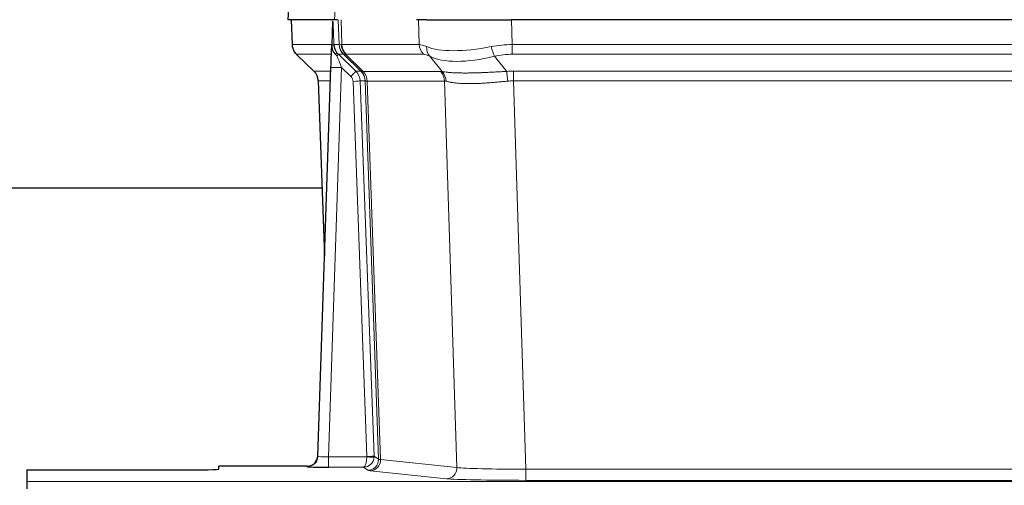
# Model space of a CAD drawing. Header units: inches. Extents: x 0 to 20790, y -12 to 14700.
# Tile 69 of 184: x 1871 to 2148, y 12002 to 12133. Entities that reach past the tile are written whole.
import ezdxf

# ---------------------------------------------------------------- set-up
doc = ezdxf.new("R2010")
doc.units = ezdxf.units.IN
doc.layers.add('1', color=7, linetype='Continuous', true_color=0xffffff)

msp = doc.modelspace()

# ---------------------------------------------------------------- linework, layer by layer
at = {"layer": '1', "color": 2, "linetype": 'Continuous', "lineweight": 25}
for p, q in [((1947.011, 12139.878), (1946.631, 12132.719)), ((1959.765, 12132.719), (1946.647, 12132.719)), ((1947.571, 12132.719), (1947.82, 12125.709)), ((1959.185, 12132.288), (1958.958, 12125.558)), ((1960.55, 12132.719), (1959.765, 12132.719)), ((1985.699, 12132.719), (1982.804, 12132.719)), ((1985.699, 12132.719), (2009.558, 12132.719)), ((2224.781, 12132.719), (2009.558, 12132.719)), ((1958.958, 12125.558), (1958.956, 12125.508)), ((1949.233, 12122.704), (1954.021, 12118.146)), ((1955.06, 12009.864), (1958.748, 12119.241)), ((1955.181, 12115.49), (1956.96, 12066.216)), ((1956.276, 12085.347), (1788.121, 12085.347)), ((1955.052, 12009.73), (1955.06, 12009.864)), ((1873.169, 12006.019), (1873.169, 12002.745)), ((1873.169, 12006.019), (1917.169, 12006.019)), ((1952.072, 12007.098), (1927.169, 12007.098)), ((1927.169, 12006.28), (1927.169, 12007.098)), ((1873.169, 12002.745), (1873.169, 12000.675))]:
    msp.add_line(p, q, dxfattribs=at)
at = {"layer": '1', "color": 110, "linetype": 'Continuous', "lineweight": 13}
for p, q in [((1947.028, 12139.876), (1946.647, 12132.719)), ((1959.765, 12132.719), (1960.139, 12139.876)), ((1947.588, 12132.719), (1947.836, 12125.725)), ((1961.034, 12125.725), (1960.791, 12132.719)), ((1961.576, 12132.719), (1961.819, 12125.725)), ((1983.566, 12125.725), (1983.376, 12132.719)), ((2009.558, 12132.719), (2009.748, 12125.725)), ((1947.836, 12125.725), (1958.964, 12125.725)), ((1959.573, 12125.725), (1961.034, 12125.725)), ((1961.819, 12125.725), (1983.566, 12125.725)), ((2009.748, 12122.987), (2009.748, 12125.725)), ((2009.748, 12125.725), (2224.59, 12125.725)), ((1958.874, 12122.987), (1949.054, 12122.987)), ((1949.149, 12122.795), (1953.962, 12118.214)), ((1962.252, 12122.987), (1960.817, 12122.987)), ((1960.817, 12122.987), (1965.745, 12118.238)), ((1967.182, 12118.231), (1962.29, 12122.975)), ((1962.836, 12122.975), (1967.782, 12118.179)), ((1984.749, 12122.987), (1963.002, 12122.987)), ((1990.019, 12118.111), (1986.526, 12122.429)), ((2004.724, 12122.429), (2008.178, 12118.16)), ((2224.59, 12122.987), (2009.748, 12122.987)), ((1961.747, 12119.245), (1958.053, 12009.703)), ((1964.356, 12116.729), (1961.747, 12119.245)), ((1953.975, 12118.238), (1958.715, 12118.238)), ((1965.745, 12118.238), (1967.156, 12118.238)), ((1967.782, 12118.179), (1989.516, 12118.179)), ((2010.09, 12118.237), (2224.248, 12118.237)), ((2010.09, 12115.499), (2010.09, 12118.237)), ((1958.622, 12115.503), (1955.193, 12115.503)), ((1955.193, 12115.503), (1956.966, 12066.39)), ((1968.859, 12009.799), (1964.968, 12115.362)), ((1966.965, 12115.503), (1970.856, 12009.94)), ((1968.375, 12115.503), (1966.965, 12115.503)), ((1972.085, 12009.043), (1968.375, 12115.503)), ((1968.958, 12115.459), (1972.67, 12008.929)), ((1990.698, 12115.459), (1968.964, 12115.459)), ((1994.156, 12006.682), (1990.698, 12115.459)), ((2010.09, 12115.499), (2013.564, 12006.213)), ((2224.248, 12115.499), (2010.09, 12115.499)), ((1958.053, 12009.703), (1968.858, 12009.703)), ((1958.053, 12009.703), (1958.053, 12006.809)), ((1970.856, 12009.94), (1972.085, 12009.043)), ((1972.67, 12008.929), (1994.156, 12006.682)), ((1952.062, 12006.966), (1952.072, 12007.098)), ((1958.053, 12006.809), (1967.895, 12006.809)), ((1969.089, 12005.937), (1967.895, 12006.809)), ((1991.247, 12003.565), (1969.762, 12005.812)), ((2013.564, 12006.213), (2013.564, 12003.11)), ((2013.564, 12006.213), (2220.774, 12006.213)), ((2220.774, 12003.11), (2013.564, 12003.11)), ((1873.169, 12002.745), (2361.169, 12002.745))]:
    msp.add_line(p, q, dxfattribs=at)
for centre, major_axis, ratio, start_param, end_param in [((1951.831, 12125.865), (0, 4), 0.9993908, 1.6057029, 2.3736478), ((1957.575, 12125.655), (-1.999, -0.077), 0.1036431, 2.3309857, 3.1065184), ((1988.829, 12102.865), (-27.808, 22.856), 0.0163197, 6.2307105, 6.2626907), ((1965.029, 12125.865), (0, 4), 0.9993908, 1.6057029, 2.3736478), ((1965.067, 12125.853), (1.703, 3.619), 0.9971774, 2.0444506, 2.8128075), ((1987.678, 12135.954), (26.658, 10.191), 0.0473724, 3.1922144, 3.3375655), ((1988.829, 12102.865), (-27.661, 22.629), 0.1172119, 6.1415194, 6.1734996), ((1965.532, 12125.853), (-0.603, 3.954), 0.9772749, 1.4578558, 2.2262127), ((1965.698, 12125.865), (0, 4), 0.9702957, 1.6057029, 2.3736478), ((1987.445, 12125.865), (0, 4), 0.9702957, 1.6057029, 2.3736478), ((2010.398, 12102.865), (-27.492, 22.639), 0.1155218, 5.9182109, 6.1390417), ((1989.222, 12125.306), (1.736, 3.604), 0.8689501, 2.008197, 2.795133), ((2009.495, 12135.954), (26.677, 8.186), 0.3267204, 3.5164364, 4.4002733), ((2010.398, 12102.865), (-26.983, 1.545), 0.8452785, 4.7847941, 5.0056249), ((2004.724, 12125.306), (-0.881, 3.902), 0.2224052, 1.5615969, 2.3485329), ((1972.869, 12099.987), (-23.826, 22.997), 0.016839, 6.265741, 6.3949638), ((1958.842, 12122.203), (-1.583, -1.222), 0.0276319, 2.3426468, 3.1139303), ((1959.429, 12121.549), (-1.388, -1.44), 0.0242285, 2.3413968, 3.1173399), ((1961.747, 12119.314), (-1.856, 4.567), 0.0053314, 0.7881854, 1.5839148), ((1963.594, 12125.865), (-3.533, 1.889), 0.9978056, 1.1483147, 1.294815), ((1986.052, 12099.987), (-23.81, 22.996), 0.0168486, 6.2337622, 6.2657424), ((1987.678, 12135.954), (25.449, 12.923), 0.0600246, 3.1865743, 3.3319254), ((1986.133, 12099.987), (-23.636, 22.829), 0.1185163, 6.1610868, 6.193067), ((2007.702, 12099.987), (-23.46, 22.829), 0.1194803, 5.9401815, 6.1610123), ((2009.495, 12135.954), (25.873, 10.634), 0.4068526, 3.4799804, 4.3638173), ((2010.398, 12099.987), (-16.721, 16.271), 0.9721633, 5.4982631, 5.7190939), ((1961.747, 12119.14), (2.998, -0.101), 0.0348797, 1.5719726, 3.1427689), ((1978.843, 12094.22), (-24.879, 24.014), 0.016827, 6.2657537, 6.3097783), ((1951.198, 12115.36), (0, -4), 0.9993908, 1.606401, 2.3736478), ((1964.356, 12116.799), (-1.388, -1.44), 0.0242285, 1.5456675, 3.1173399), ((1962.968, 12115.29), (-1.703, 1.052), 0.998638, 3.7311375, 4.4983842), ((1962.968, 12115.36), (-2.83, 2.828), 0.9993905, 3.9625957, 4.7298425), ((1991.993, 12094.22), (-24.847, 24.013), 0.0168511, 6.2432973, 6.2657507), ((1964.38, 12115.36), (0, -4), 0.9993908, 1.606401, 2.3736478), ((1964.405, 12115.354), (-1.442, -3.731), 0.998056, 1.9750302, 2.7420583), ((1965.08, 12115.302), (-0.019, -4), 0.9702844, 1.6145674, 2.378208), ((1965.085, 12115.301), (0, -4), 0.9702957, 1.6100662, 2.3736478), ((2013.581, 12094.07), (-24.592, 23.931), 0.1189226, 6.0865623, 6.1615802), ((1986.82, 12115.301), (0, -4), 0.9702957, 1.6100662, 2.3736478), ((1987.323, 12115.234), (-0.926, -3.891), 0.9457602, 1.8333412, 2.5978993), ((2010.88, 12094.237), (-17.528, 16.98), 0.9676454, 5.4983407, 5.5781882), ((2008.178, 12115.283), (0.32, -3.987), 0.0824896, 1.6016287, 2.3703401), ((1964.968, 12115.431), (-1.999, -0.074), 0.0348758, 1.5695108, 3.106687), ((1989.217, 12091.342), (-20.849, 24.157), 0.0182435, 6.2485255, 6.2709786), ((2010.885, 12091.192), (-20.559, 24.143), 0.1188179, 6.1116391, 6.1866571), ((2010.88, 12091.359), (-2.819, 24.028), 0.8253154, 6.1813941, 6.2612416), ((1952.062, 12009.965), (-2.991, 0.235), 0.9996552, 1.6492063, 3.1415821), ((1958.065, 12009.965), (3.005, 0.103), 0.0869619, 3.134501, 4.7052973), ((1967.895, 12009.808), (0.028, 3), 0.3214645, 3.1707908, 4.6805006), ((1967.895, 12009.808), (0.98, 2.84), 0.9849493, 3.4786225, 4.9883323), ((1967.859, 12009.764), (-0.606, 0.798), 0.9977278, 4.003304, 4.0990695), ((1968.858, 12009.773), (1.997, -0.118), 0.0348391, 4.7144422, 6.2458161), ((1968.859, 12009.869), (1.999, 0.074), 0.0348758, 4.7111034, 6.2482796), ((1969.089, 12008.936), (-1.769, -2.423), 0.9990158, 0.6312732, 2.2367485), ((1969.762, 12008.811), (-0.312, -2.984), 0.969741, 0.1074293, 1.71115), ((1967.859, 12009.834), (-0.383, 2.976), 0.9995815, 4.5240897, 4.6198552), ((1992.088, 12008.957), (-20.016, 0.105), 0.0266879, 0.0359631, 0.2452873), ((1992.088, 12005.958), (-23.014, 0), 0.0261612, 0.0358052, 0.2451294), ((1991.247, 12006.564), (-0.312, -2.984), 0.969741, 0.1074293, 1.71115), ((2013.571, 12006.711), (-20.013, 0.095), 0.0248544, 0.2452138, 1.5705958), ((2013.571, 12003.712), (23.012, 0), 0.0261647, 3.3867297, 4.7121117)]:
    msp.add_ellipse(centre, major_axis=major_axis, ratio=ratio, start_param=start_param, end_param=end_param, dxfattribs=at)
at = {"layer": '1', "color": 2, "linetype": 'Continuous', "lineweight": 25}
for centre, major_axis, ratio, start_param, end_param in [((1958.748, 12119.415), (0.227, 6.726), 0.0008736, 4.686473, 5.8457525), ((1951.185, 12115.337), (3.886, 0.947), 0.998973, 6.0801535, 6.8477658), ((1976.066, 12091.343), (-20.882, 24.158), 0.0154016, 6.2674704, 6.311495), ((1952.072, 12010.102), (0.15, 3), 0.998739, 3.1914798, 4.7286497), ((1917.169, 12006.28), (-10, 0), 0.0261859, 1.5707963, 3.1415927), ((1958.065, 12006.966), (6.003, 0), 0.0262109, 3.1395311, 4.7103274)]:
    msp.add_ellipse(centre, major_axis=major_axis, ratio=ratio, start_param=start_param, end_param=end_param, dxfattribs=at)
msp.add_open_spline([(1959.185, 12132.288), (1959.222, 12132.292), (1959.28, 12132.299), (1959.305, 12132.307), (1959.309, 12132.311)], degree=3, dxfattribs=at)
at = {"layer": '1', "color": 110, "linetype": 'Continuous', "lineweight": 13}
for points, knots in [([(1959.309, 12132.311), (1959.315, 12132.176), (1959.32, 12132.04), (1959.332, 12131.769), (1959.338, 12131.633), (1959.355, 12131.224), (1959.366, 12130.951), (1959.388, 12130.404), (1959.399, 12130.13), (1959.421, 12129.582), (1959.432, 12129.307), (1959.454, 12128.757), (1959.465, 12128.482), (1959.487, 12127.931), (1959.498, 12127.656), (1959.53, 12126.829), (1959.551, 12126.277), (1959.573, 12125.725)], [0, 0, 0, 0, 0.0625, 0.0625, 0.125, 0.125, 0.25, 0.25, 0.375, 0.375, 0.5, 0.5, 0.625, 0.625, 0.75, 0.75, 1, 1, 1, 1]), ([(1990.019, 12118.111), (1990.165, 12118.091), (1990.329, 12118.068), (1990.693, 12118.022), (1990.894, 12117.998), (1991.168, 12117.968), (1991.224, 12117.962), (1991.339, 12117.95), (1991.397, 12117.944), (1991.575, 12117.926), (1991.697, 12117.915), (1992.077, 12117.881), (1992.346, 12117.859), (1992.917, 12117.82), (1993.218, 12117.802), (1993.852, 12117.77), (1994.186, 12117.757), (1994.71, 12117.741), (1994.889, 12117.736), (1995.164, 12117.73), (1995.257, 12117.728), (1995.397, 12117.726), (1995.444, 12117.725), (1995.539, 12117.724), (1995.966, 12117.717), (1996.407, 12117.715), (1997.214, 12117.717), (1998.043, 12117.725), (1998.915, 12117.745), (1999.81, 12117.77), (2000.268, 12117.786), (2000.854, 12117.808), (2000.972, 12117.812), (2001.21, 12117.822), (2001.329, 12117.827), (2001.689, 12117.842), (2001.929, 12117.853), (2002.654, 12117.885), (2003.142, 12117.909), (2004.126, 12117.958), (2004.622, 12117.984), (2005.623, 12118.036), (2006.128, 12118.062), (2007.146, 12118.113), (2007.66, 12118.138), (2008.178, 12118.16)], [0, 0, 0, 0, 0.0625, 0.0625, 0.125, 0.125, 0.140625, 0.140625, 0.15625, 0.15625, 0.1875, 0.1875, 0.25, 0.25, 0.3125, 0.3125, 0.375, 0.375, 0.40625, 0.40625, 0.421875, 0.421875, 0.4296875, 0.4296875, 0.4375, 0.5, 0.5, 0.5625, 0.625, 0.625, 0.6875, 0.6875, 0.703125, 0.703125, 0.71875, 0.71875, 0.75, 0.75, 0.8125, 0.8125, 0.875, 0.875, 0.9375, 0.9375, 1, 1, 1, 1]), ([(1968.958, 12115.459), (1968.807, 12115.458), (1968.684, 12115.46), (1968.497, 12115.474), (1968.432, 12115.484), (1968.395, 12115.498)], [0, 0, 0, 0, 0.5, 0.5, 1, 1, 1, 1]), ([(2008.497, 12115.432), (2008.008, 12115.388), (2007.524, 12115.343), (2006.564, 12115.254), (2006.089, 12115.21), (2005.147, 12115.124), (2004.68, 12115.083), (2003.754, 12115.006), (2003.296, 12114.969), (2002.614, 12114.919), (2002.388, 12114.903), (2002.051, 12114.88), (2001.939, 12114.873), (2001.715, 12114.859), (2001.604, 12114.852), (2001.053, 12114.819), (2000.622, 12114.797), (1999.778, 12114.76), (1998.954, 12114.732), (1998.168, 12114.722), (1997.401, 12114.72), (1997.028, 12114.724), (1996.619, 12114.734), (1996.573, 12114.735), (1996.483, 12114.737), (1996.438, 12114.739), (1996.304, 12114.743), (1996.038, 12114.751), (1995.78, 12114.763), (1995.275, 12114.788), (1994.953, 12114.809), (1994.336, 12114.859), (1994.042, 12114.887), (1993.482, 12114.951), (1993.215, 12114.986), (1992.837, 12115.042), (1992.715, 12115.061), (1992.537, 12115.091), (1992.478, 12115.101), (1992.363, 12115.122), (1992.306, 12115.132), (1992.029, 12115.184), (1991.823, 12115.227), (1991.445, 12115.313), (1991.273, 12115.356), (1991.117, 12115.398)], [0, 0, 0, 0, 0.0625, 0.0625, 0.125, 0.125, 0.1875, 0.1875, 0.25, 0.25, 0.28125, 0.28125, 0.296875, 0.296875, 0.3125, 0.3125, 0.375, 0.375, 0.4375, 0.5, 0.5, 0.5625, 0.5625, 0.5703125, 0.5703125, 0.578125, 0.578125, 0.59375, 0.625, 0.625, 0.6875, 0.6875, 0.75, 0.75, 0.8125, 0.8125, 0.84375, 0.84375, 0.859375, 0.859375, 0.875, 0.875, 0.9375, 0.9375, 1, 1, 1, 1])]:
    msp.add_open_spline(points, degree=3, knots=knots, dxfattribs=at)
at = {"layer": '1', "color": 2, "linetype": 'Continuous', "lineweight": 25}
for points, knots in [([(1947.833, 12125.673), (1947.83, 12125.641), (1947.808, 12125.313), (1947.956, 12124.75), (1948.197, 12124.107), (1948.439, 12123.68), (1948.612, 12123.426), (1948.711, 12123.29), (1948.752, 12123.239)], [0, 0, 0, 0, 0.0267984, 0.2769207, 0.4859555, 0.6569382, 0.8419831, 1, 1, 1, 1]), ([(1958.956, 12125.508), (1958.952, 12125.388), (1958.955, 12125.15), (1958.98, 12124.916), (1959.008, 12124.743), (1959.019, 12124.686), (1959.037, 12124.6), (1959.044, 12124.571), (1959.058, 12124.515), (1959.065, 12124.487), (1959.104, 12124.347), (1959.141, 12124.238), (1959.227, 12124.028), (1959.276, 12123.926), (1959.345, 12123.803), (1959.359, 12123.779), (1959.388, 12123.73), (1959.403, 12123.706), (1959.45, 12123.635), (1959.482, 12123.588), (1959.549, 12123.497), (1959.584, 12123.453), (1959.657, 12123.366), (1959.694, 12123.324), (1959.752, 12123.261), (1959.771, 12123.24), (1959.811, 12123.198), (1959.831, 12123.177), (1959.871, 12123.135), (1959.891, 12123.114), (1959.932, 12123.071), (1959.951, 12123.048), (1959.971, 12123.024)], [0, 0, 0, 0, 0.125, 0.25, 0.25, 0.3125, 0.3125, 0.34375, 0.34375, 0.375, 0.375, 0.5, 0.5, 0.625, 0.625, 0.65625, 0.65625, 0.6875, 0.6875, 0.75, 0.75, 0.8125, 0.8125, 0.875, 0.875, 0.90625, 0.90625, 0.9375, 0.9375, 0.96875, 0.96875, 1, 1, 1, 1]), ([(1959.573, 12125.725), (1959.575, 12125.671), (1959.578, 12125.617), (1959.587, 12125.51), (1959.592, 12125.458), (1959.612, 12125.301), (1959.629, 12125.199), (1959.67, 12124.999), (1959.695, 12124.901), (1959.751, 12124.706), (1959.783, 12124.61), (1959.836, 12124.467), (1959.855, 12124.419), (1959.894, 12124.325), (1959.915, 12124.278), (1959.979, 12124.138), (1960.026, 12124.046), (1960.126, 12123.865), (1960.18, 12123.775), (1960.296, 12123.598), (1960.359, 12123.511), (1960.426, 12123.424)], [0, 0, 0, 0, 0.0625, 0.0625, 0.125, 0.125, 0.25, 0.25, 0.375, 0.375, 0.5, 0.5, 0.5625, 0.5625, 0.625, 0.625, 0.75, 0.75, 0.875, 0.875, 1, 1, 1, 1]), ([(1959.971, 12123.024), (1960.041, 12122.937), (1960.114, 12122.853), (1960.227, 12122.728), (1960.265, 12122.688), (1960.342, 12122.607), (1960.381, 12122.567), (1960.421, 12122.527)], [0, 0, 0, 0, 0.5, 0.5, 0.75, 0.75, 1, 1, 1, 1])]:
    msp.add_open_spline(points, degree=3, knots=knots, dxfattribs=at)
at = {"layer": '1', "color": 110, "linetype": 'Continuous', "lineweight": 13}
msp.add_open_spline([(1967.182, 12118.231), (1967.217, 12118.22), (1967.351, 12118.199), (1967.613, 12118.185), (1967.776, 12118.179)], degree=3, dxfattribs=at)
for points, weights in [([(1967.776, 12118.179), (1967.779, 12118.179), (1967.782, 12118.179)], [0.500000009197, 0.499999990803, 0.500000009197]), ([(1968.964, 12115.459), (1968.961, 12115.459), (1968.958, 12115.459)], [0.500000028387, 0.499999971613, 0.500000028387])]:
    msp.add_rational_spline(points, weights, degree=2, dxfattribs=at)

doc.saveas('drawing.dxf')
